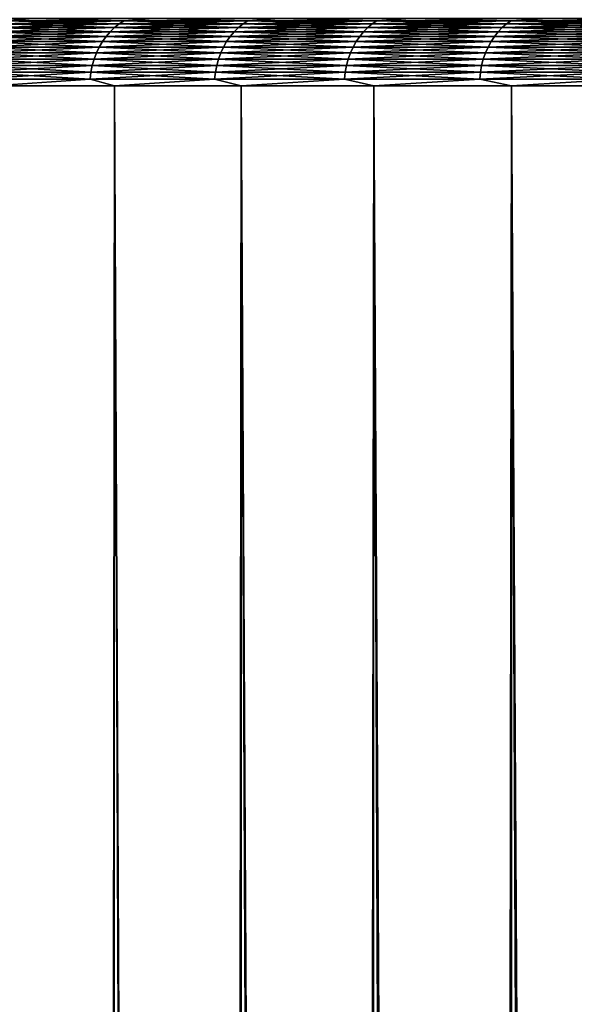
# Model space of a CAD drawing. Header units: millimetres. Extents: x -1052 to 2807, y 2 to 2368.
# Tile 119 of 256: x 891 to 895, y 175 to 182. Entities that reach past the tile are written whole.
import ezdxf

# ---------------------------------------------------------------- set-up
doc = ezdxf.new("R2010")
doc.units = ezdxf.units.MM
doc.header["$LTSCALE"] = 41.718519
for name, color, linetype in [('11', 7, 'CONTINUOUS'), ('12', 7, 'CONTINUOUS'), ('16', 7, 'CONTINUOUS'), ('17', 7, 'CONTINUOUS')]:
    doc.layers.add(name, color=color, linetype=linetype)

msp = doc.modelspace()

# ---------------------------------------------------------------- linework, layer by layer
at = {"layer": '11', "color": 252, "linetype": 'Continuous', "true_color": 0x96918c}
for points in [[(891.7015, 2.3, -26.4391), (890.8478, 2.3, -25.2216), (890.855, 181.4396, -25.2322), (891.7015, 2.3, -26.4391)], [(891.7097, 181.4396, -26.4503), (891.7015, 2.3, -26.4391), (890.855, 181.4396, -25.2322), (891.7097, 181.4396, -26.4503)], [(892.5949, 2.3, -27.6277), (891.7015, 2.3, -26.4391), (891.7097, 181.4396, -26.4503), (892.5949, 2.3, -27.6277)], [(892.6041, 181.4396, -27.6396), (892.5949, 2.3, -27.6277), (891.7097, 181.4396, -26.4503), (892.6041, 181.4396, -27.6396)], [(893.5271, 2.3, -28.7862), (892.5949, 2.3, -27.6277), (892.6041, 181.4396, -27.6396), (893.5271, 2.3, -28.7862)], [(893.5374, 181.4396, -28.7986), (893.5271, 2.3, -28.7862), (892.6041, 181.4396, -27.6396), (893.5374, 181.4396, -28.7986)], [(894.497, 2.3, -29.9132), (893.5271, 2.3, -28.7862), (893.5374, 181.4396, -28.7986), (894.497, 2.3, -29.9132)], [(894.5085, 181.4396, -29.9261), (894.497, 2.3, -29.9132), (893.5374, 181.4396, -28.7986), (894.5085, 181.4396, -29.9261)], [(895.5037, 2.3, -31.0076), (894.497, 2.3, -29.9132), (894.5085, 181.4396, -29.9261), (895.5037, 2.3, -31.0076)], [(895.5163, 181.4396, -31.0209), (895.5037, 2.3, -31.0076), (894.5085, 181.4396, -29.9261), (895.5163, 181.4396, -31.0209)]]:
    msp.add_3dface(points, dxfattribs=at)
at = {"layer": '12', "color": 252, "linetype": 'Continuous', "true_color": 0x96918c}
for points in [[(890.6936, 2.3, 24.9922), (891.5304, 2.3, 26.2018), (890.855, 181.4396, 25.2322), (890.6936, 2.3, 24.9922)], [(890.855, 181.4396, 25.2322), (891.5304, 2.3, 26.2018), (891.7097, 181.4396, 26.4503), (890.855, 181.4396, 25.2322)], [(891.5304, 2.3, 26.2018), (892.4062, 2.3, 27.3834), (891.7097, 181.4396, 26.4503), (891.5304, 2.3, 26.2018)], [(891.7097, 181.4396, 26.4503), (892.4062, 2.3, 27.3834), (892.6041, 181.4396, 27.6396), (891.7097, 181.4396, 26.4503)], [(892.4062, 2.3, 27.3834), (893.3202, 2.3, 28.5358), (892.6041, 181.4396, 27.6396), (892.4062, 2.3, 27.3834)], [(892.6041, 181.4396, 27.6396), (893.3202, 2.3, 28.5358), (893.5374, 181.4396, 28.7986), (892.6041, 181.4396, 27.6396)], [(893.3202, 2.3, 28.5358), (894.2713, 2.3, 29.6576), (893.5374, 181.4396, 28.7986), (893.3202, 2.3, 28.5358)], [(893.5374, 181.4396, 28.7986), (894.2713, 2.3, 29.6576), (894.5085, 181.4396, 29.9261), (893.5374, 181.4396, 28.7986)], [(894.2713, 2.3, 29.6576), (895.2586, 2.3, 30.7478), (894.5085, 181.4396, 29.9261), (894.2713, 2.3, 29.6576)], [(894.5085, 181.4396, 29.9261), (895.2586, 2.3, 30.7478), (895.5163, 181.4396, 31.0209), (894.5085, 181.4396, 29.9261)]]:
    msp.add_3dface(points, dxfattribs=at)
at = {"layer": '16', "color": 252, "linetype": 'Continuous', "true_color": 0x96918c}
for points in [[(891.1381, 181.914, 25.0405), (890.3304, 181.914, 23.8042), (890.9467, 181.8968, 24.8353), (891.1381, 181.914, 25.0405)], [(890.8772, 181.8497, 24.8818), (891.7112, 181.8497, 26.0869), (890.911, 181.8753, 24.8592), (890.8772, 181.8497, 24.8818)], [(890.911, 181.8753, 24.8592), (891.7443, 181.8753, 26.0632), (890.9467, 181.8968, 24.8353), (890.911, 181.8753, 24.8592)], [(890.911, 181.8753, 24.8592), (891.7112, 181.8497, 26.0869), (891.7443, 181.8753, 26.0632), (890.911, 181.8753, 24.8592)], [(891.1381, 181.914, 25.0405), (890.9467, 181.8968, 24.8353), (891.7792, 181.8968, 26.0382), (891.1381, 181.914, 25.0405)], [(890.9467, 181.8968, 24.8353), (891.7443, 181.8753, 26.0632), (891.7792, 181.8968, 26.0382), (890.9467, 181.8968, 24.8353)], [(891.9863, 181.914, 26.2494), (891.1381, 181.914, 25.0405), (891.7792, 181.8968, 26.0382), (891.9863, 181.914, 26.2494)], [(891.7112, 181.8497, 26.0869), (892.5842, 181.8497, 27.264), (891.7443, 181.8753, 26.0632), (891.7112, 181.8497, 26.0869)], [(891.7443, 181.8753, 26.0632), (892.6165, 181.8753, 27.2393), (891.7792, 181.8968, 26.0382), (891.7443, 181.8753, 26.0632)], [(891.7443, 181.8753, 26.0632), (892.5842, 181.8497, 27.264), (892.6165, 181.8753, 27.2393), (891.7443, 181.8753, 26.0632)], [(891.9863, 181.914, 26.2494), (891.7792, 181.8968, 26.0382), (892.6506, 181.8968, 27.2131), (891.9863, 181.914, 26.2494)], [(891.7792, 181.8968, 26.0382), (892.6165, 181.8753, 27.2393), (892.6506, 181.8968, 27.2131), (891.7792, 181.8968, 26.0382)], [(892.8739, 181.914, 27.4296), (891.9863, 181.914, 26.2494), (892.6506, 181.8968, 27.2131), (892.8739, 181.914, 27.4296)], [(892.5842, 181.8497, 27.264), (893.4953, 181.8497, 28.412), (892.6165, 181.8753, 27.2393), (892.5842, 181.8497, 27.264)], [(892.6165, 181.8753, 27.2393), (893.5268, 181.8753, 28.3862), (892.6506, 181.8968, 27.2131), (892.6165, 181.8753, 27.2393)], [(892.6165, 181.8753, 27.2393), (893.4953, 181.8497, 28.412), (893.5268, 181.8753, 28.3862), (892.6165, 181.8753, 27.2393)], [(892.8739, 181.914, 27.4296), (892.6506, 181.8968, 27.2131), (893.56, 181.8968, 28.3589), (892.8739, 181.914, 27.4296)], [(892.6506, 181.8968, 27.2131), (893.5268, 181.8753, 28.3862), (893.56, 181.8968, 28.3589), (892.6506, 181.8968, 27.2131)], [(893.8001, 181.914, 28.5798), (892.8739, 181.914, 27.4296), (893.56, 181.8968, 28.3589), (893.8001, 181.914, 28.5798)], [(893.4953, 181.8497, 28.412), (894.4435, 181.8497, 29.5295), (893.5268, 181.8753, 28.3862), (893.4953, 181.8497, 28.412)], [(893.5268, 181.8753, 28.3862), (894.4741, 181.8753, 29.5027), (893.56, 181.8968, 28.3589), (893.5268, 181.8753, 28.3862)], [(893.5268, 181.8753, 28.3862), (894.4435, 181.8497, 29.5295), (894.4741, 181.8753, 29.5027), (893.5268, 181.8753, 28.3862)], [(893.8001, 181.914, 28.5798), (893.56, 181.8968, 28.3589), (894.5064, 181.8968, 29.4743), (893.8001, 181.914, 28.5798)], [(893.56, 181.8968, 28.3589), (894.4741, 181.8753, 29.5027), (894.5064, 181.8968, 29.4743), (893.56, 181.8968, 28.3589)], [(894.7638, 181.914, 29.6987), (893.8001, 181.914, 28.5798), (894.5064, 181.8968, 29.4743), (894.7638, 181.914, 29.6987)], [(894.4435, 181.8497, 29.5295), (895.4277, 181.8497, 30.6154), (894.4741, 181.8753, 29.5027), (894.4435, 181.8497, 29.5295)], [(894.4741, 181.8753, 29.5027), (895.4574, 181.8753, 30.5876), (894.5064, 181.8968, 29.4743), (894.4741, 181.8753, 29.5027)], [(894.4741, 181.8753, 29.5027), (895.4277, 181.8497, 30.6154), (895.4574, 181.8753, 30.5876), (894.4741, 181.8753, 29.5027)], [(894.7638, 181.914, 29.6987), (894.5064, 181.8968, 29.4743), (895.4887, 181.8968, 30.5582), (894.7638, 181.914, 29.6987)], [(894.5064, 181.8968, 29.4743), (895.4574, 181.8753, 30.5876), (895.4887, 181.8968, 30.5582), (894.5064, 181.8968, 29.4743)], [(895.764, 181.914, 30.7852), (894.7638, 181.914, 29.6987), (895.4887, 181.8968, 30.5582), (895.764, 181.914, 30.7852)], [(890.8164, 181.7874, 24.9224), (891.6518, 181.7874, 26.1295), (890.8455, 181.8203, 24.903), (890.8164, 181.7874, 24.9224)], [(890.8455, 181.8203, 24.903), (891.6803, 181.8203, 26.1091), (890.8772, 181.8497, 24.8818), (890.8455, 181.8203, 24.903)], [(890.8455, 181.8203, 24.903), (891.6518, 181.7874, 26.1295), (891.6803, 181.8203, 26.1091), (890.8455, 181.8203, 24.903)], [(890.8772, 181.8497, 24.8818), (891.6803, 181.8203, 26.1091), (891.7112, 181.8497, 26.0869), (890.8772, 181.8497, 24.8818)], [(891.6518, 181.7874, 26.1295), (892.5262, 181.7874, 27.3085), (891.6803, 181.8203, 26.1091), (891.6518, 181.7874, 26.1295)], [(891.6803, 181.8203, 26.1091), (892.5541, 181.8203, 27.2872), (891.7112, 181.8497, 26.0869), (891.6803, 181.8203, 26.1091)], [(891.6803, 181.8203, 26.1091), (892.5262, 181.7874, 27.3085), (892.5541, 181.8203, 27.2872), (891.6803, 181.8203, 26.1091)], [(891.7112, 181.8497, 26.0869), (892.5541, 181.8203, 27.2872), (892.5842, 181.8497, 27.264), (891.7112, 181.8497, 26.0869)], [(892.5262, 181.7874, 27.3085), (893.4388, 181.7874, 28.4584), (892.5541, 181.8203, 27.2872), (892.5262, 181.7874, 27.3085)], [(892.5541, 181.8203, 27.2872), (893.4659, 181.8203, 28.4361), (892.5842, 181.8497, 27.264), (892.5541, 181.8203, 27.2872)], [(892.5541, 181.8203, 27.2872), (893.4388, 181.7874, 28.4584), (893.4659, 181.8203, 28.4361), (892.5541, 181.8203, 27.2872)], [(892.5842, 181.8497, 27.264), (893.4659, 181.8203, 28.4361), (893.4953, 181.8497, 28.412), (892.5842, 181.8497, 27.264)], [(893.4388, 181.7874, 28.4584), (894.3885, 181.7874, 29.5777), (893.4659, 181.8203, 28.4361), (893.4388, 181.7874, 28.4584)], [(893.4659, 181.8203, 28.4361), (894.4149, 181.8203, 29.5546), (893.4953, 181.8497, 28.412), (893.4659, 181.8203, 28.4361)], [(893.4659, 181.8203, 28.4361), (894.3885, 181.7874, 29.5777), (894.4149, 181.8203, 29.5546), (893.4659, 181.8203, 28.4361)], [(893.4953, 181.8497, 28.412), (894.4149, 181.8203, 29.5546), (894.4435, 181.8497, 29.5295), (893.4953, 181.8497, 28.412)], [(894.3885, 181.7874, 29.5777), (895.3743, 181.7874, 30.6654), (894.4149, 181.8203, 29.5546), (894.3885, 181.7874, 29.5777)], [(894.4149, 181.8203, 29.5546), (895.3999, 181.8203, 30.6414), (894.4435, 181.8497, 29.5295), (894.4149, 181.8203, 29.5546)], [(894.4149, 181.8203, 29.5546), (895.3743, 181.7874, 30.6654), (895.3999, 181.8203, 30.6414), (894.4149, 181.8203, 29.5546)], [(894.4435, 181.8497, 29.5295), (895.3999, 181.8203, 30.6414), (895.4277, 181.8497, 30.6154), (894.4435, 181.8497, 29.5295)], [(890.7666, 181.7124, 24.9557), (891.6031, 181.7124, 26.1644), (890.79, 181.7513, 24.9401), (890.7666, 181.7124, 24.9557)], [(890.79, 181.7513, 24.9401), (891.626, 181.7513, 26.148), (890.8164, 181.7874, 24.9224), (890.79, 181.7513, 24.9401)], [(890.79, 181.7513, 24.9401), (891.6031, 181.7124, 26.1644), (891.626, 181.7513, 26.148), (890.79, 181.7513, 24.9401)], [(890.8164, 181.7874, 24.9224), (891.626, 181.7513, 26.148), (891.6518, 181.7874, 26.1295), (890.8164, 181.7874, 24.9224)], [(891.6031, 181.7124, 26.1644), (892.4787, 181.7124, 27.345), (891.626, 181.7513, 26.148), (891.6031, 181.7124, 26.1644)], [(891.626, 181.7513, 26.148), (892.5011, 181.7513, 27.3279), (891.6518, 181.7874, 26.1295), (891.626, 181.7513, 26.148)], [(891.626, 181.7513, 26.148), (892.4787, 181.7124, 27.345), (892.5011, 181.7513, 27.3279), (891.626, 181.7513, 26.148)], [(891.6518, 181.7874, 26.1295), (892.5011, 181.7513, 27.3279), (892.5262, 181.7874, 27.3085), (891.6518, 181.7874, 26.1295)], [(892.4787, 181.7124, 27.345), (893.3925, 181.7124, 28.4964), (892.5011, 181.7513, 27.3279), (892.4787, 181.7124, 27.345)], [(892.5011, 181.7513, 27.3279), (893.4143, 181.7513, 28.4785), (892.5262, 181.7874, 27.3085), (892.5011, 181.7513, 27.3279)], [(892.5011, 181.7513, 27.3279), (893.3925, 181.7124, 28.4964), (893.4143, 181.7513, 28.4785), (892.5011, 181.7513, 27.3279)], [(892.5262, 181.7874, 27.3085), (893.4143, 181.7513, 28.4785), (893.4388, 181.7874, 28.4584), (892.5262, 181.7874, 27.3085)], [(893.3925, 181.7124, 28.4964), (894.3435, 181.7124, 29.6172), (893.4143, 181.7513, 28.4785), (893.3925, 181.7124, 28.4964)], [(893.4143, 181.7513, 28.4785), (894.3646, 181.7513, 29.5986), (893.4388, 181.7874, 28.4584), (893.4143, 181.7513, 28.4785)], [(893.4143, 181.7513, 28.4785), (894.3435, 181.7124, 29.6172), (894.3646, 181.7513, 29.5986), (893.4143, 181.7513, 28.4785)], [(893.4388, 181.7874, 28.4584), (894.3646, 181.7513, 29.5986), (894.3885, 181.7874, 29.5777), (893.4388, 181.7874, 28.4584)], [(894.3435, 181.7124, 29.6172), (895.3306, 181.7124, 30.7063), (894.3646, 181.7513, 29.5986), (894.3435, 181.7124, 29.6172)], [(894.3646, 181.7513, 29.5986), (895.3511, 181.7513, 30.6871), (894.3885, 181.7874, 29.5777), (894.3646, 181.7513, 29.5986)], [(894.3646, 181.7513, 29.5986), (895.3306, 181.7124, 30.7063), (895.3511, 181.7513, 30.6871), (894.3646, 181.7513, 29.5986)], [(894.3885, 181.7874, 29.5777), (895.3511, 181.7513, 30.6871), (895.3743, 181.7874, 30.6654), (894.3885, 181.7874, 29.5777)], [(890.7297, 181.6272, 24.9804), (891.567, 181.6272, 26.1902), (890.7464, 181.6709, 24.9692), (890.7297, 181.6272, 24.9804)], [(890.7464, 181.6709, 24.9692), (891.5834, 181.6709, 26.1785), (890.7666, 181.7124, 24.9557), (890.7464, 181.6709, 24.9692)], [(890.7464, 181.6709, 24.9692), (891.567, 181.6272, 26.1902), (891.5834, 181.6709, 26.1785), (890.7464, 181.6709, 24.9692)], [(890.7666, 181.7124, 24.9557), (891.5834, 181.6709, 26.1785), (891.6031, 181.7124, 26.1644), (890.7666, 181.7124, 24.9557)], [(891.567, 181.6272, 26.1902), (892.4435, 181.6272, 27.372), (891.5834, 181.6709, 26.1785), (891.567, 181.6272, 26.1902)], [(891.5834, 181.6709, 26.1785), (892.4595, 181.6709, 27.3598), (891.6031, 181.7124, 26.1644), (891.5834, 181.6709, 26.1785)], [(891.5834, 181.6709, 26.1785), (892.4435, 181.6272, 27.372), (892.4595, 181.6709, 27.3598), (891.5834, 181.6709, 26.1785)], [(891.6031, 181.7124, 26.1644), (892.4595, 181.6709, 27.3598), (892.4787, 181.7124, 27.345), (891.6031, 181.7124, 26.1644)], [(892.4435, 181.6272, 27.372), (893.3582, 181.6272, 28.5245), (892.4595, 181.6709, 27.3598), (892.4435, 181.6272, 27.372)], [(892.4595, 181.6709, 27.3598), (893.3738, 181.6709, 28.5117), (892.4787, 181.7124, 27.345), (892.4595, 181.6709, 27.3598)], [(892.4595, 181.6709, 27.3598), (893.3582, 181.6272, 28.5245), (893.3738, 181.6709, 28.5117), (892.4595, 181.6709, 27.3598)], [(892.4787, 181.7124, 27.345), (893.3738, 181.6709, 28.5117), (893.3925, 181.7124, 28.4964), (892.4787, 181.7124, 27.345)], [(893.3582, 181.6272, 28.5245), (894.3101, 181.6272, 29.6465), (893.3738, 181.6709, 28.5117), (893.3582, 181.6272, 28.5245)], [(893.3738, 181.6709, 28.5117), (894.3253, 181.6709, 29.6332), (893.3925, 181.7124, 28.4964), (893.3738, 181.6709, 28.5117)], [(893.3738, 181.6709, 28.5117), (894.3101, 181.6272, 29.6465), (894.3253, 181.6709, 29.6332), (893.3738, 181.6709, 28.5117)], [(893.3925, 181.7124, 28.4964), (894.3253, 181.6709, 29.6332), (894.3435, 181.7124, 29.6172), (893.3925, 181.7124, 28.4964)], [(894.3101, 181.6272, 29.6465), (895.2982, 181.6272, 30.7367), (894.3253, 181.6709, 29.6332), (894.3101, 181.6272, 29.6465)], [(894.3253, 181.6709, 29.6332), (895.3129, 181.6709, 30.7229), (894.3435, 181.7124, 29.6172), (894.3253, 181.6709, 29.6332)], [(894.3253, 181.6709, 29.6332), (895.2982, 181.6272, 30.7367), (895.3129, 181.6709, 30.7229), (894.3253, 181.6709, 29.6332)], [(894.3435, 181.7124, 29.6172), (895.3129, 181.6709, 30.7229), (895.3306, 181.7124, 30.7063), (894.3435, 181.7124, 29.6172)], [(890.7165, 181.5818, 24.9892), (891.5541, 181.5818, 26.1995), (890.7297, 181.6272, 24.9804), (890.7165, 181.5818, 24.9892)], [(890.7297, 181.6272, 24.9804), (891.5541, 181.5818, 26.1995), (891.567, 181.6272, 26.1902), (890.7297, 181.6272, 24.9804)], [(891.5541, 181.5818, 26.1995), (892.4309, 181.5818, 27.3817), (891.567, 181.6272, 26.1902), (891.5541, 181.5818, 26.1995)], [(891.567, 181.6272, 26.1902), (892.4309, 181.5818, 27.3817), (892.4435, 181.6272, 27.372), (891.567, 181.6272, 26.1902)], [(892.4309, 181.5818, 27.3817), (893.3459, 181.5818, 28.5346), (892.4435, 181.6272, 27.372), (892.4309, 181.5818, 27.3817)], [(892.4435, 181.6272, 27.372), (893.3459, 181.5818, 28.5346), (893.3582, 181.6272, 28.5245), (892.4435, 181.6272, 27.372)], [(893.3459, 181.5818, 28.5346), (894.2982, 181.5818, 29.6569), (893.3582, 181.6272, 28.5245), (893.3459, 181.5818, 28.5346)], [(893.3582, 181.6272, 28.5245), (894.2982, 181.5818, 29.6569), (894.3101, 181.6272, 29.6465), (893.3582, 181.6272, 28.5245)], [(894.2982, 181.5818, 29.6569), (895.2866, 181.5818, 30.7475), (894.3101, 181.6272, 29.6465), (894.2982, 181.5818, 29.6569)], [(894.3101, 181.6272, 29.6465), (895.2866, 181.5818, 30.7475), (895.2982, 181.6272, 30.7367), (894.3101, 181.6272, 29.6465)], [(890.7012, 181.4876, 24.9994), (891.5392, 181.4876, 26.2102), (890.707, 181.5352, 24.9955), (890.7012, 181.4876, 24.9994)], [(890.707, 181.5352, 24.9955), (891.5448, 181.5352, 26.2061), (890.7165, 181.5818, 24.9892), (890.707, 181.5352, 24.9955)], [(890.707, 181.5352, 24.9955), (891.5392, 181.4876, 26.2102), (891.5448, 181.5352, 26.2061), (890.707, 181.5352, 24.9955)], [(890.7165, 181.5818, 24.9892), (891.5448, 181.5352, 26.2061), (891.5541, 181.5818, 26.1995), (890.7165, 181.5818, 24.9892)], [(891.5392, 181.4876, 26.2102), (892.4164, 181.4876, 27.3929), (891.5448, 181.5352, 26.2061), (891.5392, 181.4876, 26.2102)], [(891.5448, 181.5352, 26.2061), (892.4218, 181.5352, 27.3887), (891.5541, 181.5818, 26.1995), (891.5448, 181.5352, 26.2061)], [(891.5448, 181.5352, 26.2061), (892.4164, 181.4876, 27.3929), (892.4218, 181.5352, 27.3887), (891.5448, 181.5352, 26.2061)], [(891.5541, 181.5818, 26.1995), (892.4218, 181.5352, 27.3887), (892.4309, 181.5818, 27.3817), (891.5541, 181.5818, 26.1995)], [(892.4164, 181.4876, 27.3929), (893.3317, 181.4876, 28.5462), (892.4218, 181.5352, 27.3887), (892.4164, 181.4876, 27.3929)], [(892.4218, 181.5352, 27.3887), (893.3371, 181.5352, 28.5419), (892.4309, 181.5818, 27.3817), (892.4218, 181.5352, 27.3887)], [(892.4218, 181.5352, 27.3887), (893.3317, 181.4876, 28.5462), (893.3371, 181.5352, 28.5419), (892.4218, 181.5352, 27.3887)], [(892.4309, 181.5818, 27.3817), (893.3371, 181.5352, 28.5419), (893.3459, 181.5818, 28.5346), (892.4309, 181.5818, 27.3817)], [(893.3317, 181.4876, 28.5462), (894.2844, 181.4876, 29.669), (893.3371, 181.5352, 28.5419), (893.3317, 181.4876, 28.5462)], [(893.3371, 181.5352, 28.5419), (894.2896, 181.5352, 29.6645), (893.3459, 181.5818, 28.5346), (893.3371, 181.5352, 28.5419)], [(893.3371, 181.5352, 28.5419), (894.2844, 181.4876, 29.669), (894.2896, 181.5352, 29.6645), (893.3371, 181.5352, 28.5419)], [(893.3459, 181.5818, 28.5346), (894.2896, 181.5352, 29.6645), (894.2982, 181.5818, 29.6569), (893.3459, 181.5818, 28.5346)], [(894.2844, 181.4876, 29.669), (895.2732, 181.4876, 30.7601), (894.2896, 181.5352, 29.6645), (894.2844, 181.4876, 29.669)], [(894.2896, 181.5352, 29.6645), (895.2783, 181.5352, 30.7554), (894.2982, 181.5818, 29.6569), (894.2896, 181.5352, 29.6645)], [(894.2896, 181.5352, 29.6645), (895.2732, 181.4876, 30.7601), (895.2783, 181.5352, 30.7554), (894.2896, 181.5352, 29.6645)], [(894.2982, 181.5818, 29.6569), (895.2783, 181.5352, 30.7554), (895.2866, 181.5818, 30.7475), (894.2982, 181.5818, 29.6569)], [(890.7012, 181.4876, 24.9994), (890.855, 181.4396, 25.2322), (891.5392, 181.4876, 26.2102), (890.7012, 181.4876, 24.9994)], [(890.855, 181.4396, 25.2322), (891.7097, 181.4396, 26.4503), (891.5392, 181.4876, 26.2102), (890.855, 181.4396, 25.2322)], [(891.5392, 181.4876, 26.2102), (891.7097, 181.4396, 26.4503), (892.4164, 181.4876, 27.3929), (891.5392, 181.4876, 26.2102)], [(891.7097, 181.4396, 26.4503), (892.6041, 181.4396, 27.6396), (892.4164, 181.4876, 27.3929), (891.7097, 181.4396, 26.4503)], [(892.4164, 181.4876, 27.3929), (892.6041, 181.4396, 27.6396), (893.3317, 181.4876, 28.5462), (892.4164, 181.4876, 27.3929)], [(892.6041, 181.4396, 27.6396), (893.5374, 181.4396, 28.7986), (893.3317, 181.4876, 28.5462), (892.6041, 181.4396, 27.6396)], [(893.3317, 181.4876, 28.5462), (893.5374, 181.4396, 28.7986), (894.2844, 181.4876, 29.669), (893.3317, 181.4876, 28.5462)], [(893.5374, 181.4396, 28.7986), (894.5085, 181.4396, 29.9261), (894.2844, 181.4876, 29.669), (893.5374, 181.4396, 28.7986)], [(894.2844, 181.4876, 29.669), (894.5085, 181.4396, 29.9261), (895.2732, 181.4876, 30.7601), (894.2844, 181.4876, 29.669)], [(894.5085, 181.4396, 29.9261), (895.5163, 181.4396, 31.0209), (895.2732, 181.4876, 30.7601), (894.5085, 181.4396, 29.9261)]]:
    msp.add_3dface(points, dxfattribs=at)
at = {"layer": '17', "color": 252, "linetype": 'Continuous', "true_color": 0x96918c}
for points in [[(890.3304, 181.914, -23.8042), (891.1381, 181.914, -25.0405), (890.9467, 181.8968, -24.8353), (890.3304, 181.914, -23.8042)], [(891.7112, 181.8497, -26.0869), (890.8772, 181.8497, -24.8818), (891.7443, 181.8753, -26.0632), (891.7112, 181.8497, -26.0869)], [(891.7443, 181.8753, -26.0632), (890.8772, 181.8497, -24.8818), (890.911, 181.8753, -24.8592), (891.7443, 181.8753, -26.0632)], [(891.7792, 181.8968, -26.0382), (890.911, 181.8753, -24.8592), (890.9467, 181.8968, -24.8353), (891.7792, 181.8968, -26.0382)], [(891.7443, 181.8753, -26.0632), (890.911, 181.8753, -24.8592), (891.7792, 181.8968, -26.0382), (891.7443, 181.8753, -26.0632)], [(891.1381, 181.914, -25.0405), (891.7792, 181.8968, -26.0382), (890.9467, 181.8968, -24.8353), (891.1381, 181.914, -25.0405)], [(891.1381, 181.914, -25.0405), (891.9863, 181.914, -26.2494), (891.7792, 181.8968, -26.0382), (891.1381, 181.914, -25.0405)], [(892.5842, 181.8497, -27.264), (891.7112, 181.8497, -26.0869), (892.6165, 181.8753, -27.2393), (892.5842, 181.8497, -27.264)], [(892.6165, 181.8753, -27.2393), (891.7112, 181.8497, -26.0869), (891.7443, 181.8753, -26.0632), (892.6165, 181.8753, -27.2393)], [(892.6506, 181.8968, -27.2131), (891.7443, 181.8753, -26.0632), (891.7792, 181.8968, -26.0382), (892.6506, 181.8968, -27.2131)], [(892.6165, 181.8753, -27.2393), (891.7443, 181.8753, -26.0632), (892.6506, 181.8968, -27.2131), (892.6165, 181.8753, -27.2393)], [(891.9863, 181.914, -26.2494), (892.6506, 181.8968, -27.2131), (891.7792, 181.8968, -26.0382), (891.9863, 181.914, -26.2494)], [(891.9863, 181.914, -26.2494), (892.8739, 181.914, -27.4296), (892.6506, 181.8968, -27.2131), (891.9863, 181.914, -26.2494)], [(893.4953, 181.8497, -28.412), (892.5842, 181.8497, -27.264), (893.5268, 181.8753, -28.3862), (893.4953, 181.8497, -28.412)], [(893.5268, 181.8753, -28.3862), (892.5842, 181.8497, -27.264), (892.6165, 181.8753, -27.2393), (893.5268, 181.8753, -28.3862)], [(893.56, 181.8968, -28.3589), (892.6165, 181.8753, -27.2393), (892.6506, 181.8968, -27.2131), (893.56, 181.8968, -28.3589)], [(893.5268, 181.8753, -28.3862), (892.6165, 181.8753, -27.2393), (893.56, 181.8968, -28.3589), (893.5268, 181.8753, -28.3862)], [(892.8739, 181.914, -27.4296), (893.56, 181.8968, -28.3589), (892.6506, 181.8968, -27.2131), (892.8739, 181.914, -27.4296)], [(892.8739, 181.914, -27.4296), (893.8001, 181.914, -28.5798), (893.56, 181.8968, -28.3589), (892.8739, 181.914, -27.4296)], [(894.4435, 181.8497, -29.5295), (893.4953, 181.8497, -28.412), (894.4741, 181.8753, -29.5027), (894.4435, 181.8497, -29.5295)], [(894.4741, 181.8753, -29.5027), (893.4953, 181.8497, -28.412), (893.5268, 181.8753, -28.3862), (894.4741, 181.8753, -29.5027)], [(894.5064, 181.8968, -29.4743), (893.5268, 181.8753, -28.3862), (893.56, 181.8968, -28.3589), (894.5064, 181.8968, -29.4743)], [(894.4741, 181.8753, -29.5027), (893.5268, 181.8753, -28.3862), (894.5064, 181.8968, -29.4743), (894.4741, 181.8753, -29.5027)], [(893.8001, 181.914, -28.5798), (894.5064, 181.8968, -29.4743), (893.56, 181.8968, -28.3589), (893.8001, 181.914, -28.5798)], [(893.8001, 181.914, -28.5798), (894.7638, 181.914, -29.6987), (894.5064, 181.8968, -29.4743), (893.8001, 181.914, -28.5798)], [(895.4277, 181.8497, -30.6154), (894.4435, 181.8497, -29.5295), (895.4574, 181.8753, -30.5876), (895.4277, 181.8497, -30.6154)], [(895.4574, 181.8753, -30.5876), (894.4435, 181.8497, -29.5295), (894.4741, 181.8753, -29.5027), (895.4574, 181.8753, -30.5876)], [(895.4887, 181.8968, -30.5582), (894.4741, 181.8753, -29.5027), (894.5064, 181.8968, -29.4743), (895.4887, 181.8968, -30.5582)], [(895.4574, 181.8753, -30.5876), (894.4741, 181.8753, -29.5027), (895.4887, 181.8968, -30.5582), (895.4574, 181.8753, -30.5876)], [(894.7638, 181.914, -29.6987), (895.4887, 181.8968, -30.5582), (894.5064, 181.8968, -29.4743), (894.7638, 181.914, -29.6987)], [(894.7638, 181.914, -29.6987), (895.764, 181.914, -30.7852), (895.4887, 181.8968, -30.5582), (894.7638, 181.914, -29.6987)], [(891.6518, 181.7874, -26.1295), (890.8164, 181.7874, -24.9224), (891.6803, 181.8203, -26.1091), (891.6518, 181.7874, -26.1295)], [(891.6803, 181.8203, -26.1091), (890.8164, 181.7874, -24.9224), (890.8455, 181.8203, -24.903), (891.6803, 181.8203, -26.1091)], [(891.6803, 181.8203, -26.1091), (890.8455, 181.8203, -24.903), (891.7112, 181.8497, -26.0869), (891.6803, 181.8203, -26.1091)], [(891.7112, 181.8497, -26.0869), (890.8455, 181.8203, -24.903), (890.8772, 181.8497, -24.8818), (891.7112, 181.8497, -26.0869)], [(892.5262, 181.7874, -27.3085), (891.6518, 181.7874, -26.1295), (892.5541, 181.8203, -27.2872), (892.5262, 181.7874, -27.3085)], [(892.5541, 181.8203, -27.2872), (891.6518, 181.7874, -26.1295), (891.6803, 181.8203, -26.1091), (892.5541, 181.8203, -27.2872)], [(892.5541, 181.8203, -27.2872), (891.6803, 181.8203, -26.1091), (892.5842, 181.8497, -27.264), (892.5541, 181.8203, -27.2872)], [(892.5842, 181.8497, -27.264), (891.6803, 181.8203, -26.1091), (891.7112, 181.8497, -26.0869), (892.5842, 181.8497, -27.264)], [(893.4388, 181.7874, -28.4584), (892.5262, 181.7874, -27.3085), (893.4659, 181.8203, -28.4361), (893.4388, 181.7874, -28.4584)], [(893.4659, 181.8203, -28.4361), (892.5262, 181.7874, -27.3085), (892.5541, 181.8203, -27.2872), (893.4659, 181.8203, -28.4361)], [(893.4659, 181.8203, -28.4361), (892.5541, 181.8203, -27.2872), (893.4953, 181.8497, -28.412), (893.4659, 181.8203, -28.4361)], [(893.4953, 181.8497, -28.412), (892.5541, 181.8203, -27.2872), (892.5842, 181.8497, -27.264), (893.4953, 181.8497, -28.412)], [(894.3885, 181.7874, -29.5777), (893.4388, 181.7874, -28.4584), (894.4149, 181.8203, -29.5546), (894.3885, 181.7874, -29.5777)], [(894.4149, 181.8203, -29.5546), (893.4388, 181.7874, -28.4584), (893.4659, 181.8203, -28.4361), (894.4149, 181.8203, -29.5546)], [(894.4149, 181.8203, -29.5546), (893.4659, 181.8203, -28.4361), (894.4435, 181.8497, -29.5295), (894.4149, 181.8203, -29.5546)], [(894.4435, 181.8497, -29.5295), (893.4659, 181.8203, -28.4361), (893.4953, 181.8497, -28.412), (894.4435, 181.8497, -29.5295)], [(895.3743, 181.7874, -30.6654), (894.3885, 181.7874, -29.5777), (895.3999, 181.8203, -30.6414), (895.3743, 181.7874, -30.6654)], [(895.3999, 181.8203, -30.6414), (894.3885, 181.7874, -29.5777), (894.4149, 181.8203, -29.5546), (895.3999, 181.8203, -30.6414)], [(895.3999, 181.8203, -30.6414), (894.4149, 181.8203, -29.5546), (895.4277, 181.8497, -30.6154), (895.3999, 181.8203, -30.6414)], [(895.4277, 181.8497, -30.6154), (894.4149, 181.8203, -29.5546), (894.4435, 181.8497, -29.5295), (895.4277, 181.8497, -30.6154)], [(891.6031, 181.7124, -26.1644), (890.7666, 181.7124, -24.9557), (891.626, 181.7513, -26.148), (891.6031, 181.7124, -26.1644)], [(891.626, 181.7513, -26.148), (890.7666, 181.7124, -24.9557), (890.79, 181.7513, -24.9401), (891.626, 181.7513, -26.148)], [(891.626, 181.7513, -26.148), (890.79, 181.7513, -24.9401), (891.6518, 181.7874, -26.1295), (891.626, 181.7513, -26.148)], [(891.6518, 181.7874, -26.1295), (890.79, 181.7513, -24.9401), (890.8164, 181.7874, -24.9224), (891.6518, 181.7874, -26.1295)], [(892.4787, 181.7124, -27.345), (891.6031, 181.7124, -26.1644), (892.5011, 181.7513, -27.3279), (892.4787, 181.7124, -27.345)], [(892.5011, 181.7513, -27.3279), (891.6031, 181.7124, -26.1644), (891.626, 181.7513, -26.148), (892.5011, 181.7513, -27.3279)], [(892.5011, 181.7513, -27.3279), (891.626, 181.7513, -26.148), (892.5262, 181.7874, -27.3085), (892.5011, 181.7513, -27.3279)], [(892.5262, 181.7874, -27.3085), (891.626, 181.7513, -26.148), (891.6518, 181.7874, -26.1295), (892.5262, 181.7874, -27.3085)], [(893.3925, 181.7124, -28.4964), (892.4787, 181.7124, -27.345), (893.4143, 181.7513, -28.4785), (893.3925, 181.7124, -28.4964)], [(893.4143, 181.7513, -28.4785), (892.4787, 181.7124, -27.345), (892.5011, 181.7513, -27.3279), (893.4143, 181.7513, -28.4785)], [(893.4143, 181.7513, -28.4785), (892.5011, 181.7513, -27.3279), (893.4388, 181.7874, -28.4584), (893.4143, 181.7513, -28.4785)], [(893.4388, 181.7874, -28.4584), (892.5011, 181.7513, -27.3279), (892.5262, 181.7874, -27.3085), (893.4388, 181.7874, -28.4584)], [(894.3435, 181.7124, -29.6172), (893.3925, 181.7124, -28.4964), (894.3646, 181.7513, -29.5986), (894.3435, 181.7124, -29.6172)], [(894.3646, 181.7513, -29.5986), (893.3925, 181.7124, -28.4964), (893.4143, 181.7513, -28.4785), (894.3646, 181.7513, -29.5986)], [(894.3646, 181.7513, -29.5986), (893.4143, 181.7513, -28.4785), (894.3885, 181.7874, -29.5777), (894.3646, 181.7513, -29.5986)], [(894.3885, 181.7874, -29.5777), (893.4143, 181.7513, -28.4785), (893.4388, 181.7874, -28.4584), (894.3885, 181.7874, -29.5777)], [(895.3306, 181.7124, -30.7063), (894.3435, 181.7124, -29.6172), (895.3511, 181.7513, -30.6871), (895.3306, 181.7124, -30.7063)], [(895.3511, 181.7513, -30.6871), (894.3435, 181.7124, -29.6172), (894.3646, 181.7513, -29.5986), (895.3511, 181.7513, -30.6871)], [(895.3511, 181.7513, -30.6871), (894.3646, 181.7513, -29.5986), (895.3743, 181.7874, -30.6654), (895.3511, 181.7513, -30.6871)], [(895.3743, 181.7874, -30.6654), (894.3646, 181.7513, -29.5986), (894.3885, 181.7874, -29.5777), (895.3743, 181.7874, -30.6654)], [(891.567, 181.6272, -26.1902), (890.7297, 181.6272, -24.9804), (891.5834, 181.6709, -26.1785), (891.567, 181.6272, -26.1902)], [(891.5834, 181.6709, -26.1785), (890.7297, 181.6272, -24.9804), (890.7464, 181.6709, -24.9692), (891.5834, 181.6709, -26.1785)], [(891.5834, 181.6709, -26.1785), (890.7464, 181.6709, -24.9692), (891.6031, 181.7124, -26.1644), (891.5834, 181.6709, -26.1785)], [(891.6031, 181.7124, -26.1644), (890.7464, 181.6709, -24.9692), (890.7666, 181.7124, -24.9557), (891.6031, 181.7124, -26.1644)], [(892.4435, 181.6272, -27.372), (891.567, 181.6272, -26.1902), (892.4595, 181.6709, -27.3598), (892.4435, 181.6272, -27.372)], [(892.4595, 181.6709, -27.3598), (891.567, 181.6272, -26.1902), (891.5834, 181.6709, -26.1785), (892.4595, 181.6709, -27.3598)], [(892.4595, 181.6709, -27.3598), (891.5834, 181.6709, -26.1785), (892.4787, 181.7124, -27.345), (892.4595, 181.6709, -27.3598)], [(892.4787, 181.7124, -27.345), (891.5834, 181.6709, -26.1785), (891.6031, 181.7124, -26.1644), (892.4787, 181.7124, -27.345)], [(893.3582, 181.6272, -28.5245), (892.4435, 181.6272, -27.372), (893.3738, 181.6709, -28.5117), (893.3582, 181.6272, -28.5245)], [(893.3738, 181.6709, -28.5117), (892.4435, 181.6272, -27.372), (892.4595, 181.6709, -27.3598), (893.3738, 181.6709, -28.5117)], [(893.3738, 181.6709, -28.5117), (892.4595, 181.6709, -27.3598), (893.3925, 181.7124, -28.4964), (893.3738, 181.6709, -28.5117)], [(893.3925, 181.7124, -28.4964), (892.4595, 181.6709, -27.3598), (892.4787, 181.7124, -27.345), (893.3925, 181.7124, -28.4964)], [(894.3101, 181.6272, -29.6465), (893.3582, 181.6272, -28.5245), (894.3253, 181.6709, -29.6332), (894.3101, 181.6272, -29.6465)], [(894.3253, 181.6709, -29.6332), (893.3582, 181.6272, -28.5245), (893.3738, 181.6709, -28.5117), (894.3253, 181.6709, -29.6332)], [(894.3253, 181.6709, -29.6332), (893.3738, 181.6709, -28.5117), (894.3435, 181.7124, -29.6172), (894.3253, 181.6709, -29.6332)], [(894.3435, 181.7124, -29.6172), (893.3738, 181.6709, -28.5117), (893.3925, 181.7124, -28.4964), (894.3435, 181.7124, -29.6172)], [(895.2982, 181.6272, -30.7367), (894.3101, 181.6272, -29.6465), (895.3129, 181.6709, -30.7229), (895.2982, 181.6272, -30.7367)], [(895.3129, 181.6709, -30.7229), (894.3101, 181.6272, -29.6465), (894.3253, 181.6709, -29.6332), (895.3129, 181.6709, -30.7229)], [(895.3129, 181.6709, -30.7229), (894.3253, 181.6709, -29.6332), (895.3306, 181.7124, -30.7063), (895.3129, 181.6709, -30.7229)], [(895.3306, 181.7124, -30.7063), (894.3253, 181.6709, -29.6332), (894.3435, 181.7124, -29.6172), (895.3306, 181.7124, -30.7063)], [(891.5541, 181.5818, -26.1995), (890.7165, 181.5818, -24.9892), (891.567, 181.6272, -26.1902), (891.5541, 181.5818, -26.1995)], [(891.567, 181.6272, -26.1902), (890.7165, 181.5818, -24.9892), (890.7297, 181.6272, -24.9804), (891.567, 181.6272, -26.1902)], [(892.4309, 181.5818, -27.3817), (891.5541, 181.5818, -26.1995), (892.4435, 181.6272, -27.372), (892.4309, 181.5818, -27.3817)], [(892.4435, 181.6272, -27.372), (891.5541, 181.5818, -26.1995), (891.567, 181.6272, -26.1902), (892.4435, 181.6272, -27.372)], [(893.3459, 181.5818, -28.5346), (892.4309, 181.5818, -27.3817), (893.3582, 181.6272, -28.5245), (893.3459, 181.5818, -28.5346)], [(893.3582, 181.6272, -28.5245), (892.4309, 181.5818, -27.3817), (892.4435, 181.6272, -27.372), (893.3582, 181.6272, -28.5245)], [(894.2982, 181.5818, -29.6569), (893.3459, 181.5818, -28.5346), (894.3101, 181.6272, -29.6465), (894.2982, 181.5818, -29.6569)], [(894.3101, 181.6272, -29.6465), (893.3459, 181.5818, -28.5346), (893.3582, 181.6272, -28.5245), (894.3101, 181.6272, -29.6465)], [(895.2866, 181.5818, -30.7475), (894.2982, 181.5818, -29.6569), (895.2982, 181.6272, -30.7367), (895.2866, 181.5818, -30.7475)], [(895.2982, 181.6272, -30.7367), (894.2982, 181.5818, -29.6569), (894.3101, 181.6272, -29.6465), (895.2982, 181.6272, -30.7367)], [(891.5392, 181.4876, -26.2102), (890.7012, 181.4876, -24.9994), (891.5448, 181.5352, -26.2061), (891.5392, 181.4876, -26.2102)], [(891.5448, 181.5352, -26.2061), (890.7012, 181.4876, -24.9994), (890.707, 181.5352, -24.9955), (891.5448, 181.5352, -26.2061)], [(891.5448, 181.5352, -26.2061), (890.707, 181.5352, -24.9955), (891.5541, 181.5818, -26.1995), (891.5448, 181.5352, -26.2061)], [(891.5541, 181.5818, -26.1995), (890.707, 181.5352, -24.9955), (890.7165, 181.5818, -24.9892), (891.5541, 181.5818, -26.1995)], [(892.4164, 181.4876, -27.3929), (891.5392, 181.4876, -26.2102), (892.4218, 181.5352, -27.3887), (892.4164, 181.4876, -27.3929)], [(892.4218, 181.5352, -27.3887), (891.5392, 181.4876, -26.2102), (891.5448, 181.5352, -26.2061), (892.4218, 181.5352, -27.3887)], [(892.4218, 181.5352, -27.3887), (891.5448, 181.5352, -26.2061), (892.4309, 181.5818, -27.3817), (892.4218, 181.5352, -27.3887)], [(892.4309, 181.5818, -27.3817), (891.5448, 181.5352, -26.2061), (891.5541, 181.5818, -26.1995), (892.4309, 181.5818, -27.3817)], [(893.3317, 181.4876, -28.5462), (892.4164, 181.4876, -27.3929), (893.3371, 181.5352, -28.5419), (893.3317, 181.4876, -28.5462)], [(893.3371, 181.5352, -28.5419), (892.4164, 181.4876, -27.3929), (892.4218, 181.5352, -27.3887), (893.3371, 181.5352, -28.5419)], [(893.3371, 181.5352, -28.5419), (892.4218, 181.5352, -27.3887), (893.3459, 181.5818, -28.5346), (893.3371, 181.5352, -28.5419)], [(893.3459, 181.5818, -28.5346), (892.4218, 181.5352, -27.3887), (892.4309, 181.5818, -27.3817), (893.3459, 181.5818, -28.5346)], [(894.2844, 181.4876, -29.669), (893.3317, 181.4876, -28.5462), (894.2896, 181.5352, -29.6645), (894.2844, 181.4876, -29.669)], [(894.2896, 181.5352, -29.6645), (893.3317, 181.4876, -28.5462), (893.3371, 181.5352, -28.5419), (894.2896, 181.5352, -29.6645)], [(894.2896, 181.5352, -29.6645), (893.3371, 181.5352, -28.5419), (894.2982, 181.5818, -29.6569), (894.2896, 181.5352, -29.6645)], [(894.2982, 181.5818, -29.6569), (893.3371, 181.5352, -28.5419), (893.3459, 181.5818, -28.5346), (894.2982, 181.5818, -29.6569)], [(895.2732, 181.4876, -30.7601), (894.2844, 181.4876, -29.669), (895.2783, 181.5352, -30.7554), (895.2732, 181.4876, -30.7601)], [(895.2783, 181.5352, -30.7554), (894.2844, 181.4876, -29.669), (894.2896, 181.5352, -29.6645), (895.2783, 181.5352, -30.7554)], [(895.2783, 181.5352, -30.7554), (894.2896, 181.5352, -29.6645), (895.2866, 181.5818, -30.7475), (895.2783, 181.5352, -30.7554)], [(895.2866, 181.5818, -30.7475), (894.2896, 181.5352, -29.6645), (894.2982, 181.5818, -29.6569), (895.2866, 181.5818, -30.7475)], [(891.5392, 181.4876, -26.2102), (890.855, 181.4396, -25.2322), (890.7012, 181.4876, -24.9994), (891.5392, 181.4876, -26.2102)], [(891.7097, 181.4396, -26.4503), (890.855, 181.4396, -25.2322), (891.5392, 181.4876, -26.2102), (891.7097, 181.4396, -26.4503)], [(892.4164, 181.4876, -27.3929), (891.7097, 181.4396, -26.4503), (891.5392, 181.4876, -26.2102), (892.4164, 181.4876, -27.3929)], [(892.6041, 181.4396, -27.6396), (891.7097, 181.4396, -26.4503), (892.4164, 181.4876, -27.3929), (892.6041, 181.4396, -27.6396)], [(893.3317, 181.4876, -28.5462), (892.6041, 181.4396, -27.6396), (892.4164, 181.4876, -27.3929), (893.3317, 181.4876, -28.5462)], [(893.5374, 181.4396, -28.7986), (892.6041, 181.4396, -27.6396), (893.3317, 181.4876, -28.5462), (893.5374, 181.4396, -28.7986)], [(894.2844, 181.4876, -29.669), (893.5374, 181.4396, -28.7986), (893.3317, 181.4876, -28.5462), (894.2844, 181.4876, -29.669)], [(894.5085, 181.4396, -29.9261), (893.5374, 181.4396, -28.7986), (894.2844, 181.4876, -29.669), (894.5085, 181.4396, -29.9261)], [(895.2732, 181.4876, -30.7601), (894.5085, 181.4396, -29.9261), (894.2844, 181.4876, -29.669), (895.2732, 181.4876, -30.7601)], [(895.5163, 181.4396, -31.0209), (894.5085, 181.4396, -29.9261), (895.2732, 181.4876, -30.7601), (895.5163, 181.4396, -31.0209)]]:
    msp.add_3dface(points, dxfattribs=at)

doc.saveas('drawing.dxf')
